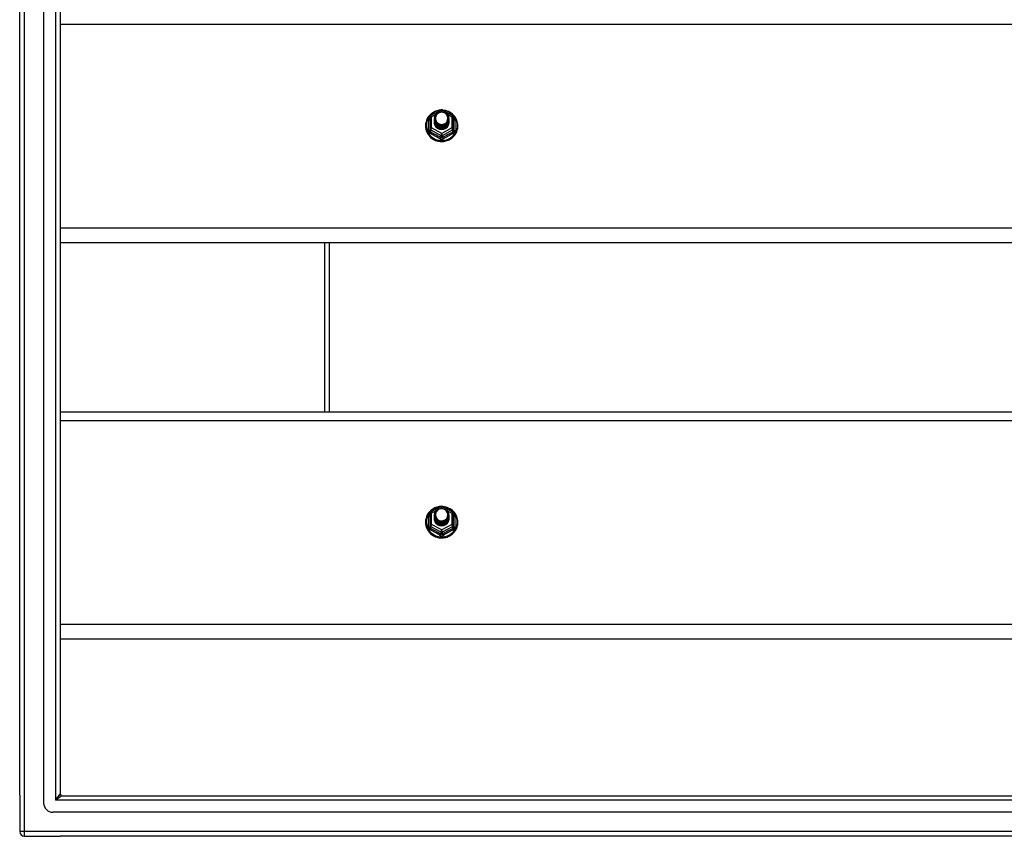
# Model space of a CAD drawing. Header units: inches. Extents: x 56.1 to 140.1, y 31.2 to 70.5.
# Tile 18 of 25: x 98.1 to 119.1, y 32.4 to 49.8. Entities that reach past the tile are written whole.
import ezdxf

# ---------------------------------------------------------------- set-up
doc = ezdxf.new("R2010")
doc.units = ezdxf.units.IN
doc.header["$MEASUREMENT"] = 0
doc.layers.add('Visible Edges(ANSI)', color=7, linetype='Continuous', lineweight=25)
doc.layers.add('Visible Tangent Edges(ANSI)', color=7, linetype='Continuous', lineweight=25)

msp = doc.modelspace()

# ---------------------------------------------------------------- linework, layer by layer
at = {"layer": 'Visible Edges(ANSI)'}
for p, q in [((98.063, 33.242), (98.063, 68.494)), ((98.575, 33.077), (98.575, 68.659)), ((98.929, 68.471), (98.929, 33.265)), ((106.809, 47.697), (106.809, 47.458)), ((106.829, 47.732), (107.044, 47.851)), ((107.082, 47.851), (107.297, 47.732)), ((107.317, 47.458), (107.317, 47.697)), ((106.909, 47.666), (106.909, 47.667)), ((106.909, 47.654), (106.909, 47.654)), ((106.909, 47.641), (106.909, 47.642)), ((106.909, 47.629), (106.909, 47.629)), ((106.909, 47.616), (106.909, 47.617)), ((106.909, 47.604), (106.909, 47.604)), ((106.909, 47.591), (106.909, 47.591)), ((107.216, 47.66), (107.216, 47.66)), ((107.216, 47.647), (107.216, 47.648)), ((107.216, 47.635), (107.216, 47.635)), ((107.216, 47.622), (107.216, 47.623)), ((107.216, 47.61), (107.216, 47.61)), ((107.216, 47.597), (107.216, 47.598)), ((106.809, 47.458), (106.809, 47.413)), ((107.045, 47.445), (107.043, 47.436)), ((107.317, 47.413), (107.317, 47.458)), ((138.563, 45.018), (98.929, 45.018)), ((104.563, 45.018), (104.563, 41.419)), ((98.929, 41.419), (138.563, 41.419)), ((106.829, 39.282), (107.044, 39.401)), ((107.082, 39.401), (107.297, 39.282)), ((106.809, 39.247), (106.809, 39.008)), ((106.909, 39.216), (106.909, 39.217)), ((106.909, 39.204), (106.909, 39.204)), ((106.909, 39.191), (106.909, 39.192)), ((106.909, 39.179), (106.909, 39.179)), ((106.909, 39.166), (106.909, 39.167)), ((106.909, 39.154), (106.909, 39.154)), ((106.909, 39.141), (106.909, 39.141)), ((107.216, 39.21), (107.216, 39.21)), ((107.216, 39.197), (107.216, 39.198)), ((107.216, 39.185), (107.216, 39.185)), ((107.216, 39.172), (107.216, 39.173)), ((107.216, 39.16), (107.216, 39.16)), ((107.216, 39.147), (107.216, 39.148)), ((107.317, 39.008), (107.317, 39.247)), ((106.809, 39.008), (106.809, 38.963)), ((107.045, 38.995), (107.043, 38.986)), ((107.317, 38.963), (107.317, 39.008)), ((138.563, 36.568), (98.929, 36.568)), ((98.063, 33.242), (98.063, 32.467)), ((98.96, 33.234), (139.166, 33.234)), ((139.354, 32.88), (98.771, 32.88)), ((98.162, 32.368), (98.929, 32.368)), ((139.964, 32.368), (98.929, 32.368))]:
    msp.add_line(p, q, dxfattribs=at)
at = {"layer": 'Visible Edges(ANSI)', "flags": 128}
for points in [[(107.037, 47.848), (107.012, 47.845), (106.988, 47.841), (106.963, 47.834), (106.94, 47.827), (106.917, 47.817), (106.895, 47.806), (106.873, 47.794), (106.853, 47.78), (106.834, 47.764), (106.816, 47.747), (106.799, 47.729), (106.783, 47.71), (106.769, 47.69), (106.757, 47.669), (106.746, 47.647), (106.737, 47.625), (106.73, 47.601), (106.724, 47.578), (106.72, 47.554), (106.718, 47.53), (106.718, 47.505), (106.719, 47.481), (106.723, 47.457), (106.728, 47.433), (106.735, 47.41), (106.743, 47.387), (106.754, 47.365), (106.766, 47.344), (106.779, 47.323), (106.794, 47.304), (106.811, 47.285), (106.828, 47.268), (106.847, 47.253), (106.867, 47.238), (106.889, 47.225), (106.911, 47.214), (106.933, 47.204), (106.957, 47.196), (106.981, 47.189), (107.005, 47.184), (107.03, 47.181), (107.055, 47.179), (107.08, 47.18), (107.105, 47.182), (107.129, 47.186), (107.154, 47.191), (107.177, 47.198), (107.201, 47.207), (107.223, 47.218), (107.245, 47.23), (107.265, 47.243), (107.285, 47.258), (107.304, 47.274), (107.321, 47.292), (107.337, 47.311), (107.351, 47.33), (107.364, 47.351), (107.376, 47.373), (107.385, 47.395), (107.393, 47.418), (107.4, 47.442), (107.404, 47.466), (107.407, 47.49), (107.408, 47.514)], [(106.93, 47.593), (106.914, 47.632), (106.909, 47.673), (106.917, 47.714), (106.937, 47.751), (106.967, 47.781), (107.005, 47.802), (107.047, 47.811), (107.091, 47.809), (107.132, 47.795), (107.168, 47.77), (107.195, 47.736), (107.212, 47.697), (107.216, 47.654), (107.208, 47.612), (107.188, 47.574), (107.158, 47.542), (107.121, 47.521), (107.078, 47.51), (107.035, 47.511), (106.993, 47.524), (106.958, 47.548), (106.93, 47.58), (106.914, 47.619), (106.909, 47.66)], [(106.947, 47.738), (106.946, 47.735), (106.944, 47.733), (106.943, 47.73), (106.942, 47.727), (106.941, 47.725), (106.94, 47.722), (106.939, 47.719), (106.938, 47.717), (106.938, 47.714), (106.937, 47.711), (106.936, 47.709), (106.936, 47.706), (106.935, 47.703), (106.934, 47.7), (106.934, 47.698), (106.934, 47.695), (106.933, 47.692), (106.933, 47.689), (106.933, 47.686), (106.933, 47.684), (106.933, 47.681), (106.933, 47.678), (106.933, 47.675), (106.933, 47.672)], [(106.933, 47.672), (106.933, 47.67), (106.933, 47.667), (106.933, 47.664), (106.933, 47.661), (106.933, 47.658), (106.933, 47.656), (106.933, 47.653), (106.934, 47.65), (106.934, 47.647), (106.935, 47.645), (106.935, 47.642), (106.936, 47.639), (106.936, 47.636), (106.937, 47.634), (106.938, 47.631), (106.939, 47.628), (106.939, 47.625), (106.94, 47.623), (106.941, 47.62), (106.942, 47.618), (106.944, 47.615), (106.945, 47.612), (106.946, 47.61), (106.947, 47.607)], [(106.949, 47.568), (106.972, 47.549), (106.998, 47.535), (107.026, 47.526), (107.056, 47.523), (107.086, 47.526), (107.115, 47.534), (107.142, 47.548), (107.165, 47.567), (107.184, 47.589), (107.197, 47.616), (107.205, 47.644), (107.207, 47.673), (107.202, 47.702), (107.192, 47.729), (107.175, 47.754), (107.154, 47.775), (107.129, 47.791), (107.101, 47.801), (107.071, 47.805), (107.041, 47.803), (107.012, 47.795), (106.986, 47.781), (106.964, 47.761), (106.947, 47.738)], [(107.408, 47.514), (107.406, 47.545), (107.402, 47.576), (107.394, 47.607), (107.384, 47.636), (107.371, 47.665), (107.355, 47.692), (107.336, 47.718), (107.316, 47.742), (107.293, 47.764), (107.268, 47.783), (107.241, 47.801), (107.212, 47.816), (107.183, 47.828), (107.152, 47.837), (107.121, 47.844), (107.089, 47.848)], [(106.909, 47.666), (106.909, 47.662), (106.91, 47.657), (106.91, 47.653), (106.91, 47.648), (106.911, 47.644), (106.912, 47.64), (106.913, 47.635), (106.914, 47.631), (106.915, 47.626), (106.916, 47.622), (106.918, 47.618), (106.919, 47.614), (106.921, 47.61), (106.923, 47.606), (106.925, 47.601), (106.927, 47.597), (106.93, 47.594), (106.932, 47.59), (106.934, 47.586), (106.937, 47.582), (106.94, 47.579), (106.943, 47.575), (106.946, 47.572), (106.949, 47.568)], [(106.909, 47.654), (106.911, 47.635), (106.914, 47.616), (106.921, 47.598), (106.93, 47.581), (106.941, 47.565), (106.954, 47.55), (106.969, 47.538), (106.986, 47.527), (107.004, 47.519), (107.023, 47.513), (107.043, 47.509), (107.063, 47.508), (107.083, 47.51), (107.103, 47.514), (107.122, 47.52), (107.14, 47.529), (107.156, 47.54), (107.171, 47.553), (107.185, 47.568), (107.196, 47.585), (107.205, 47.602), (107.211, 47.621), (107.215, 47.64), (107.216, 47.66)], [(107.216, 47.654), (107.216, 47.634), (107.212, 47.614), (107.206, 47.594), (107.198, 47.576), (107.187, 47.559), (107.174, 47.543), (107.158, 47.53), (107.141, 47.518), (107.123, 47.509), (107.103, 47.502), (107.083, 47.498), (107.063, 47.496), (107.042, 47.497), (107.022, 47.501), (107.003, 47.507), (106.984, 47.516), (106.967, 47.527), (106.952, 47.54), (106.939, 47.555), (106.928, 47.572), (106.919, 47.59), (106.913, 47.609), (106.91, 47.628), (106.909, 47.648)], [(106.909, 47.641), (106.911, 47.622), (106.914, 47.603), (106.921, 47.585), (106.93, 47.568), (106.941, 47.552), (106.954, 47.538), (106.969, 47.525), (106.986, 47.515), (107.004, 47.506), (107.023, 47.5), (107.043, 47.497), (107.063, 47.496), (107.083, 47.497), (107.103, 47.501), (107.122, 47.508), (107.14, 47.517), (107.156, 47.528), (107.171, 47.541), (107.185, 47.556), (107.196, 47.572), (107.205, 47.59), (107.211, 47.609), (107.215, 47.628), (107.216, 47.647)], [(107.216, 47.641), (107.216, 47.621), (107.212, 47.601), (107.206, 47.582), (107.198, 47.564), (107.187, 47.546), (107.174, 47.531), (107.158, 47.517), (107.141, 47.506), (107.123, 47.496), (107.103, 47.49), (107.083, 47.485), (107.063, 47.484), (107.042, 47.485), (107.022, 47.489), (107.003, 47.495), (106.984, 47.504), (106.967, 47.515), (106.952, 47.528), (106.939, 47.543), (106.928, 47.559), (106.919, 47.577), (106.913, 47.596), (106.91, 47.615), (106.909, 47.635)], [(106.909, 47.629), (106.911, 47.61), (106.914, 47.591), (106.921, 47.573), (106.93, 47.555), (106.941, 47.54), (106.954, 47.525), (106.969, 47.513), (106.986, 47.502), (107.004, 47.494), (107.023, 47.488), (107.043, 47.484), (107.063, 47.483), (107.083, 47.485), (107.103, 47.489), (107.122, 47.495), (107.14, 47.504), (107.156, 47.515), (107.171, 47.528), (107.185, 47.543), (107.196, 47.56), (107.205, 47.577), (107.211, 47.596), (107.215, 47.615), (107.216, 47.635)], [(107.216, 47.629), (107.216, 47.609), (107.212, 47.589), (107.206, 47.569), (107.198, 47.551), (107.187, 47.534), (107.174, 47.518), (107.158, 47.505), (107.141, 47.493), (107.123, 47.484), (107.103, 47.477), (107.083, 47.473), (107.063, 47.471), (107.042, 47.472), (107.022, 47.476), (107.003, 47.482), (106.984, 47.491), (106.967, 47.502), (106.952, 47.515), (106.939, 47.53), (106.928, 47.547), (106.919, 47.565), (106.913, 47.584), (106.91, 47.603), (106.909, 47.623)], [(106.909, 47.616), (106.911, 47.597), (106.914, 47.578), (106.921, 47.56), (106.93, 47.543), (106.941, 47.527), (106.954, 47.513), (106.969, 47.5), (106.986, 47.49), (107.004, 47.481), (107.023, 47.475), (107.043, 47.472), (107.063, 47.471), (107.083, 47.472), (107.103, 47.476), (107.122, 47.483), (107.14, 47.492), (107.156, 47.503), (107.171, 47.516), (107.185, 47.531), (107.196, 47.547), (107.205, 47.565), (107.211, 47.583), (107.215, 47.603), (107.216, 47.622)], [(107.216, 47.616), (107.216, 47.596), (107.212, 47.576), (107.206, 47.557), (107.198, 47.538), (107.187, 47.521), (107.174, 47.506), (107.158, 47.492), (107.141, 47.481), (107.123, 47.471), (107.103, 47.464), (107.083, 47.46), (107.063, 47.459), (107.042, 47.46), (107.022, 47.463), (107.003, 47.47), (106.984, 47.479), (106.967, 47.49), (106.952, 47.503), (106.939, 47.518), (106.928, 47.534), (106.919, 47.552), (106.913, 47.571), (106.91, 47.59), (106.909, 47.61)], [(106.909, 47.604), (106.911, 47.584), (106.914, 47.566), (106.921, 47.548), (106.93, 47.53), (106.941, 47.515), (106.954, 47.5), (106.969, 47.488), (106.986, 47.477), (107.004, 47.469), (107.023, 47.463), (107.043, 47.459), (107.063, 47.458), (107.083, 47.46), (107.103, 47.464), (107.122, 47.47), (107.14, 47.479), (107.156, 47.49), (107.171, 47.503), (107.185, 47.518), (107.196, 47.535), (107.205, 47.552), (107.211, 47.571), (107.215, 47.59), (107.216, 47.61)], [(107.216, 47.604), (107.216, 47.584), (107.212, 47.564), (107.206, 47.544), (107.198, 47.526), (107.187, 47.509), (107.174, 47.493), (107.158, 47.48), (107.141, 47.468), (107.123, 47.459), (107.103, 47.452), (107.083, 47.448), (107.063, 47.446), (107.042, 47.447), (107.022, 47.451), (107.003, 47.457), (106.984, 47.466), (106.967, 47.477), (106.952, 47.49), (106.939, 47.505), (106.928, 47.522), (106.919, 47.54), (106.913, 47.558), (106.91, 47.578), (106.909, 47.598)], [(106.909, 47.591), (106.911, 47.572), (106.914, 47.553), (106.921, 47.535), (106.93, 47.518), (106.941, 47.502), (106.954, 47.488), (106.969, 47.475), (106.986, 47.465), (107.004, 47.456), (107.023, 47.45), (107.043, 47.447), (107.063, 47.446), (107.083, 47.447), (107.103, 47.451), (107.122, 47.458), (107.14, 47.467), (107.156, 47.478), (107.171, 47.491), (107.185, 47.506), (107.196, 47.522), (107.205, 47.54), (107.211, 47.558), (107.215, 47.578), (107.216, 47.597)], [(107.043, 47.436), (107.035, 47.438), (107.027, 47.439), (107.019, 47.441), (107.011, 47.444), (107.004, 47.447), (106.996, 47.45), (106.989, 47.454), (106.982, 47.458), (106.975, 47.462), (106.969, 47.467), (106.962, 47.472), (106.956, 47.478), (106.951, 47.483), (106.945, 47.489), (106.94, 47.496), (106.936, 47.502), (106.931, 47.509), (106.927, 47.516), (106.924, 47.523), (106.921, 47.53), (106.918, 47.538), (106.916, 47.545), (106.914, 47.553), (106.913, 47.561)], [(106.947, 47.607), (106.947, 47.607), (106.946, 47.606), (106.945, 47.606), (106.944, 47.605), (106.944, 47.604), (106.943, 47.604), (106.942, 47.603), (106.942, 47.603), (106.941, 47.602), (106.94, 47.601), (106.939, 47.601), (106.939, 47.6), (106.938, 47.6), (106.937, 47.599), (106.937, 47.598), (106.936, 47.598), (106.935, 47.597), (106.934, 47.597), (106.934, 47.596), (106.933, 47.595), (106.932, 47.595), (106.932, 47.594), (106.931, 47.594), (106.93, 47.593)], [(107.037, 39.398), (107.012, 39.395), (106.988, 39.391), (106.963, 39.384), (106.94, 39.377), (106.917, 39.367), (106.895, 39.356), (106.873, 39.344), (106.853, 39.33), (106.834, 39.314), (106.816, 39.297), (106.799, 39.279), (106.783, 39.26), (106.769, 39.24), (106.757, 39.219), (106.746, 39.197), (106.737, 39.175), (106.73, 39.151), (106.724, 39.128), (106.72, 39.104), (106.718, 39.08), (106.718, 39.055), (106.719, 39.031), (106.723, 39.007), (106.728, 38.983), (106.735, 38.96), (106.743, 38.937), (106.754, 38.915), (106.766, 38.894), (106.779, 38.873), (106.794, 38.854), (106.811, 38.835), (106.828, 38.818), (106.847, 38.803), (106.867, 38.788), (106.889, 38.775), (106.911, 38.764), (106.933, 38.754), (106.957, 38.746), (106.981, 38.739), (107.005, 38.734), (107.03, 38.731), (107.055, 38.729), (107.08, 38.73), (107.105, 38.732), (107.129, 38.736), (107.154, 38.741), (107.177, 38.748), (107.201, 38.757), (107.223, 38.768), (107.245, 38.78), (107.265, 38.793), (107.285, 38.808), (107.304, 38.824), (107.321, 38.842), (107.337, 38.861), (107.351, 38.88), (107.364, 38.901), (107.376, 38.923), (107.385, 38.945), (107.393, 38.968), (107.4, 38.992), (107.404, 39.016), (107.407, 39.04), (107.408, 39.064)], [(106.93, 39.143), (106.914, 39.182), (106.909, 39.223), (106.917, 39.264), (106.937, 39.301), (106.967, 39.331), (107.005, 39.352), (107.047, 39.361), (107.091, 39.359), (107.132, 39.345), (107.168, 39.32), (107.195, 39.286), (107.212, 39.247), (107.216, 39.204), (107.208, 39.162), (107.188, 39.124), (107.158, 39.092), (107.121, 39.071), (107.078, 39.06), (107.035, 39.061), (106.993, 39.074), (106.958, 39.098), (106.93, 39.13), (106.914, 39.169), (106.909, 39.21)], [(106.947, 39.288), (106.946, 39.285), (106.944, 39.283), (106.943, 39.28), (106.942, 39.277), (106.941, 39.275), (106.94, 39.272), (106.939, 39.269), (106.938, 39.267), (106.938, 39.264), (106.937, 39.261), (106.936, 39.259), (106.936, 39.256), (106.935, 39.253), (106.934, 39.25), (106.934, 39.248), (106.934, 39.245), (106.933, 39.242), (106.933, 39.239), (106.933, 39.236), (106.933, 39.234), (106.933, 39.231), (106.933, 39.228), (106.933, 39.225), (106.933, 39.222)], [(106.949, 39.118), (106.972, 39.099), (106.998, 39.085), (107.026, 39.076), (107.056, 39.073), (107.086, 39.076), (107.115, 39.084), (107.142, 39.098), (107.165, 39.117), (107.184, 39.139), (107.197, 39.166), (107.205, 39.194), (107.207, 39.223), (107.202, 39.252), (107.192, 39.279), (107.175, 39.304), (107.154, 39.325), (107.129, 39.341), (107.101, 39.351), (107.071, 39.355), (107.041, 39.353), (107.012, 39.345), (106.986, 39.331), (106.964, 39.311), (106.947, 39.288)], [(107.408, 39.064), (107.406, 39.095), (107.402, 39.126), (107.394, 39.157), (107.384, 39.186), (107.371, 39.215), (107.355, 39.242), (107.336, 39.268), (107.316, 39.292), (107.293, 39.314), (107.268, 39.333), (107.241, 39.351), (107.212, 39.366), (107.183, 39.378), (107.152, 39.387), (107.121, 39.394), (107.089, 39.398)], [(106.909, 39.216), (106.909, 39.212), (106.91, 39.207), (106.91, 39.203), (106.91, 39.198), (106.911, 39.194), (106.912, 39.19), (106.913, 39.185), (106.914, 39.181), (106.915, 39.176), (106.916, 39.172), (106.918, 39.168), (106.919, 39.164), (106.921, 39.16), (106.923, 39.156), (106.925, 39.151), (106.927, 39.147), (106.93, 39.144), (106.932, 39.14), (106.934, 39.136), (106.937, 39.132), (106.94, 39.129), (106.943, 39.125), (106.946, 39.122), (106.949, 39.118)], [(106.909, 39.204), (106.911, 39.185), (106.914, 39.166), (106.921, 39.148), (106.93, 39.131), (106.941, 39.115), (106.954, 39.1), (106.969, 39.088), (106.986, 39.077), (107.004, 39.069), (107.023, 39.063), (107.043, 39.059), (107.063, 39.058), (107.083, 39.06), (107.103, 39.064), (107.122, 39.07), (107.14, 39.079), (107.156, 39.09), (107.171, 39.103), (107.185, 39.118), (107.196, 39.135), (107.205, 39.152), (107.211, 39.171), (107.215, 39.19), (107.216, 39.21)], [(107.216, 39.204), (107.216, 39.184), (107.212, 39.164), (107.206, 39.144), (107.198, 39.126), (107.187, 39.109), (107.174, 39.093), (107.158, 39.08), (107.141, 39.068), (107.123, 39.059), (107.103, 39.052), (107.083, 39.048), (107.063, 39.046), (107.042, 39.047), (107.022, 39.051), (107.003, 39.057), (106.984, 39.066), (106.967, 39.077), (106.952, 39.09), (106.939, 39.105), (106.928, 39.122), (106.919, 39.14), (106.913, 39.159), (106.91, 39.178), (106.909, 39.198)], [(106.909, 39.191), (106.911, 39.172), (106.914, 39.153), (106.921, 39.135), (106.93, 39.118), (106.941, 39.102), (106.954, 39.088), (106.969, 39.075), (106.986, 39.065), (107.004, 39.056), (107.023, 39.05), (107.043, 39.047), (107.063, 39.046), (107.083, 39.047), (107.103, 39.051), (107.122, 39.058), (107.14, 39.067), (107.156, 39.078), (107.171, 39.091), (107.185, 39.106), (107.196, 39.122), (107.205, 39.14), (107.211, 39.159), (107.215, 39.178), (107.216, 39.197)], [(107.216, 39.191), (107.216, 39.171), (107.212, 39.151), (107.206, 39.132), (107.198, 39.114), (107.187, 39.096), (107.174, 39.081), (107.158, 39.067), (107.141, 39.056), (107.123, 39.046), (107.103, 39.04), (107.083, 39.035), (107.063, 39.034), (107.042, 39.035), (107.022, 39.039), (107.003, 39.045), (106.984, 39.054), (106.967, 39.065), (106.952, 39.078), (106.939, 39.093), (106.928, 39.109), (106.919, 39.127), (106.913, 39.146), (106.91, 39.165), (106.909, 39.185)], [(106.909, 39.179), (106.911, 39.16), (106.914, 39.141), (106.921, 39.123), (106.93, 39.105), (106.941, 39.09), (106.954, 39.075), (106.969, 39.063), (106.986, 39.052), (107.004, 39.044), (107.023, 39.038), (107.043, 39.034), (107.063, 39.033), (107.083, 39.035), (107.103, 39.039), (107.122, 39.045), (107.14, 39.054), (107.156, 39.065), (107.171, 39.078), (107.185, 39.093), (107.196, 39.11), (107.205, 39.127), (107.211, 39.146), (107.215, 39.165), (107.216, 39.185)], [(107.216, 39.179), (107.216, 39.159), (107.212, 39.139), (107.206, 39.119), (107.198, 39.101), (107.187, 39.084), (107.174, 39.068), (107.158, 39.055), (107.141, 39.043), (107.123, 39.034), (107.103, 39.027), (107.083, 39.023), (107.063, 39.021), (107.042, 39.022), (107.022, 39.026), (107.003, 39.032), (106.984, 39.041), (106.967, 39.052), (106.952, 39.065), (106.939, 39.08), (106.928, 39.097), (106.919, 39.115), (106.913, 39.134), (106.91, 39.153), (106.909, 39.173)], [(106.909, 39.166), (106.911, 39.147), (106.914, 39.128), (106.921, 39.11), (106.93, 39.093), (106.941, 39.077), (106.954, 39.063), (106.969, 39.05), (106.986, 39.04), (107.004, 39.031), (107.023, 39.025), (107.043, 39.022), (107.063, 39.021), (107.083, 39.022), (107.103, 39.026), (107.122, 39.033), (107.14, 39.042), (107.156, 39.053), (107.171, 39.066), (107.185, 39.081), (107.196, 39.097), (107.205, 39.115), (107.211, 39.133), (107.215, 39.153), (107.216, 39.172)], [(107.216, 39.166), (107.216, 39.146), (107.212, 39.126), (107.206, 39.107), (107.198, 39.088), (107.187, 39.071), (107.174, 39.056), (107.158, 39.042), (107.141, 39.031), (107.123, 39.021), (107.103, 39.014), (107.083, 39.01), (107.063, 39.009), (107.042, 39.01), (107.022, 39.013), (107.003, 39.02), (106.984, 39.029), (106.967, 39.04), (106.952, 39.053), (106.939, 39.068), (106.928, 39.084), (106.919, 39.102), (106.913, 39.121), (106.91, 39.14), (106.909, 39.16)], [(106.909, 39.154), (106.911, 39.134), (106.914, 39.116), (106.921, 39.098), (106.93, 39.08), (106.941, 39.065), (106.954, 39.05), (106.969, 39.038), (106.986, 39.027), (107.004, 39.019), (107.023, 39.013), (107.043, 39.009), (107.063, 39.008), (107.083, 39.01), (107.103, 39.014), (107.122, 39.02), (107.14, 39.029), (107.156, 39.04), (107.171, 39.053), (107.185, 39.068), (107.196, 39.085), (107.205, 39.102), (107.211, 39.121), (107.215, 39.14), (107.216, 39.16)], [(107.216, 39.154), (107.216, 39.134), (107.212, 39.114), (107.206, 39.094), (107.198, 39.076), (107.187, 39.059), (107.174, 39.043), (107.158, 39.03), (107.141, 39.018), (107.123, 39.009), (107.103, 39.002), (107.083, 38.998), (107.063, 38.996), (107.042, 38.997), (107.022, 39.001), (107.003, 39.007), (106.984, 39.016), (106.967, 39.027), (106.952, 39.04), (106.939, 39.055), (106.928, 39.072), (106.919, 39.09), (106.913, 39.108), (106.91, 39.128), (106.909, 39.148)], [(106.909, 39.141), (106.911, 39.122), (106.914, 39.103), (106.921, 39.085), (106.93, 39.068), (106.941, 39.052), (106.954, 39.038), (106.969, 39.025), (106.986, 39.015), (107.004, 39.006), (107.023, 39), (107.043, 38.997), (107.063, 38.996), (107.083, 38.997), (107.103, 39.001), (107.122, 39.008), (107.14, 39.017), (107.156, 39.028), (107.171, 39.041), (107.185, 39.056), (107.196, 39.072), (107.205, 39.09), (107.211, 39.108), (107.215, 39.128), (107.216, 39.147)], [(107.043, 38.986), (107.035, 38.988), (107.027, 38.989), (107.019, 38.991), (107.011, 38.994), (107.004, 38.997), (106.996, 39), (106.989, 39.004), (106.982, 39.008), (106.975, 39.012), (106.969, 39.017), (106.962, 39.022), (106.956, 39.028), (106.951, 39.033), (106.945, 39.039), (106.94, 39.046), (106.936, 39.052), (106.931, 39.059), (106.927, 39.066), (106.924, 39.073), (106.921, 39.08), (106.918, 39.088), (106.916, 39.095), (106.914, 39.103), (106.913, 39.111)], [(106.947, 39.157), (106.947, 39.157), (106.946, 39.156), (106.945, 39.156), (106.944, 39.155), (106.944, 39.154), (106.943, 39.154), (106.942, 39.153), (106.942, 39.153), (106.941, 39.152), (106.94, 39.151), (106.939, 39.151), (106.939, 39.15), (106.938, 39.15), (106.937, 39.149), (106.937, 39.148), (106.936, 39.148), (106.935, 39.147), (106.934, 39.147), (106.934, 39.146), (106.933, 39.145), (106.932, 39.145), (106.932, 39.144), (106.931, 39.144), (106.93, 39.143)], [(106.933, 39.222), (106.933, 39.22), (106.933, 39.217), (106.933, 39.214), (106.933, 39.211), (106.933, 39.208), (106.933, 39.206), (106.933, 39.203), (106.934, 39.2), (106.934, 39.197), (106.935, 39.195), (106.935, 39.192), (106.936, 39.189), (106.936, 39.186), (106.937, 39.184), (106.938, 39.181), (106.939, 39.178), (106.939, 39.175), (106.94, 39.173), (106.941, 39.17), (106.942, 39.168), (106.944, 39.165), (106.945, 39.162), (106.946, 39.16), (106.947, 39.157)]]:
    msp.add_lwpolyline(points, dxfattribs=at)
at = {"layer": 'Visible Edges(ANSI)'}
for centre, radius, start, end in [((106.848, 47.697), 0.0394, 119.1745, 180), ((107.063, 47.817), 0.0394, 60.8255, 119.1745), ((107.277, 47.697), 0.0394, 0, 60.8255), ((106.848, 39.247), 0.0394, 119.1745, 180), ((107.063, 39.367), 0.0394, 60.8255, 119.1745), ((107.277, 39.247), 0.0394, 0, 60.8255), ((98.96, 33.265), 0.031, 180, 270), ((98.771, 33.077), 0.197, 180, 270), ((98.162, 32.467), 0.099, 180, 270)]:
    msp.add_arc(centre, radius, start, end, dxfattribs=at)
for centre, major_axis, start_param, end_param in [((107.063, 47.673), (0.134, 0), 3.671471, 8.899926), ((107.063, 47.588), (-0.158, 0), 6.032414, 9.675269), ((107.063, 47.668), (0.154, 0), 3.669461, 3.875388), ((107.063, 39.223), (0.134, 0), 3.671471, 8.899926), ((107.063, 39.138), (-0.158, 0), 6.032414, 9.675269), ((107.063, 39.218), (0.154, 0), 3.669461, 3.875388)]:
    msp.add_ellipse(centre, major_axis=major_axis, ratio=0.966998, start_param=start_param, end_param=end_param, dxfattribs=at)
at = {"layer": 'Visible Tangent Edges(ANSI)'}
for p, q in [((98.162, 32.467), (98.162, 69.269)), ((98.83, 68.601), (98.83, 33.135)), ((98.929, 49.683), (138.563, 49.683)), ((106.848, 47.707), (106.946, 47.762)), ((106.848, 47.468), (106.848, 47.707)), ((107.031, 47.809), (107.063, 47.827)), ((107.063, 47.827), (107.097, 47.808)), ((107.173, 47.766), (107.277, 47.707)), ((107.277, 47.707), (107.277, 47.468)), ((106.785, 47.41), (106.785, 47.637)), ((107.063, 47.348), (106.848, 47.468)), ((107.277, 47.468), (107.063, 47.348)), ((107.341, 47.637), (107.341, 47.41)), ((106.829, 47.425), (107.043, 47.305)), ((106.829, 47.38), (106.829, 47.425)), ((107.043, 47.305), (107.043, 47.26)), ((107.082, 47.305), (107.297, 47.425)), ((107.082, 47.26), (107.082, 47.305)), ((107.297, 47.425), (107.297, 47.38)), ((138.563, 45.332), (98.929, 45.332)), ((104.662, 45.018), (104.662, 41.419)), ((98.929, 41.233), (138.563, 41.233)), ((106.848, 39.257), (106.946, 39.312)), ((107.031, 39.359), (107.063, 39.377)), ((107.063, 39.377), (107.097, 39.358)), ((107.173, 39.316), (107.277, 39.257)), ((106.785, 38.96), (106.785, 39.187)), ((106.848, 39.018), (106.848, 39.257)), ((107.277, 39.257), (107.277, 39.018)), ((107.341, 39.187), (107.341, 38.96)), ((106.829, 38.975), (107.043, 38.855)), ((106.829, 38.93), (106.829, 38.975)), ((107.063, 38.898), (106.848, 39.018)), ((107.043, 38.855), (107.043, 38.81)), ((107.277, 39.018), (107.063, 38.898)), ((107.082, 38.855), (107.297, 38.975)), ((107.082, 38.81), (107.082, 38.855)), ((107.297, 38.975), (107.297, 38.93)), ((138.563, 36.882), (98.929, 36.882)), ((98.83, 33.135), (98.929, 33.265)), ((98.96, 33.234), (98.83, 33.135)), ((139.296, 33.135), (98.83, 33.135)), ((98.162, 32.467), (98.063, 32.467)), ((98.162, 32.368), (98.162, 32.467)), ((139.964, 32.467), (98.162, 32.467))]:
    msp.add_line(p, q, dxfattribs=at)
at = {"layer": 'Visible Tangent Edges(ANSI)', "flags": 128}
for points in [[(106.809, 47.69), (106.807, 47.688), (106.805, 47.686), (106.803, 47.684), (106.802, 47.682), (106.8, 47.68), (106.799, 47.678), (106.797, 47.676), (106.796, 47.674), (106.794, 47.672), (106.793, 47.67), (106.792, 47.668), (106.791, 47.665), (106.79, 47.663), (106.789, 47.661), (106.788, 47.658), (106.787, 47.656), (106.787, 47.654), (106.786, 47.651), (106.786, 47.649), (106.785, 47.647), (106.785, 47.644), (106.785, 47.642), (106.785, 47.639), (106.785, 47.637)], [(107.341, 47.637), (107.341, 47.639), (107.341, 47.642), (107.341, 47.644), (107.34, 47.647), (107.34, 47.649), (107.339, 47.651), (107.339, 47.654), (107.338, 47.656), (107.337, 47.658), (107.337, 47.661), (107.336, 47.663), (107.335, 47.665), (107.334, 47.668), (107.332, 47.67), (107.331, 47.672), (107.33, 47.674), (107.328, 47.676), (107.327, 47.678), (107.325, 47.68), (107.324, 47.682), (107.322, 47.684), (107.32, 47.686), (107.319, 47.688), (107.317, 47.69)], [(106.785, 47.41), (106.785, 47.407), (106.785, 47.403), (106.785, 47.4), (106.786, 47.397), (106.786, 47.394), (106.787, 47.391), (106.788, 47.387), (106.789, 47.384), (106.79, 47.381), (106.792, 47.379), (106.793, 47.376), (106.795, 47.373), (106.796, 47.37), (106.798, 47.368), (106.8, 47.365), (106.802, 47.363), (106.804, 47.36), (106.807, 47.358), (106.809, 47.356), (106.811, 47.354), (106.814, 47.352), (106.817, 47.35), (106.819, 47.349), (106.822, 47.347)], [(106.829, 47.38), (106.827, 47.381), (106.826, 47.381), (106.824, 47.382), (106.823, 47.383), (106.822, 47.384), (106.82, 47.385), (106.819, 47.386), (106.818, 47.387), (106.817, 47.389), (106.816, 47.39), (106.815, 47.391), (106.814, 47.393), (106.813, 47.394), (106.813, 47.396), (106.812, 47.397), (106.811, 47.399), (106.811, 47.401), (106.81, 47.402), (106.81, 47.404), (106.809, 47.406), (106.809, 47.408), (106.809, 47.409), (106.809, 47.411), (106.809, 47.413)], [(107.082, 47.26), (107.081, 47.259), (107.079, 47.258), (107.078, 47.257), (107.076, 47.257), (107.075, 47.256), (107.073, 47.256), (107.071, 47.255), (107.07, 47.255), (107.068, 47.254), (107.066, 47.254), (107.065, 47.254), (107.063, 47.254), (107.061, 47.254), (107.059, 47.254), (107.058, 47.254), (107.056, 47.255), (107.054, 47.255), (107.053, 47.256), (107.051, 47.256), (107.049, 47.257), (107.048, 47.257), (107.046, 47.258), (107.045, 47.259), (107.043, 47.26)], [(107.317, 47.413), (107.317, 47.411), (107.317, 47.409), (107.316, 47.408), (107.316, 47.406), (107.316, 47.404), (107.315, 47.402), (107.315, 47.401), (107.314, 47.399), (107.314, 47.397), (107.313, 47.396), (107.312, 47.394), (107.311, 47.393), (107.311, 47.391), (107.31, 47.39), (107.309, 47.389), (107.307, 47.387), (107.306, 47.386), (107.305, 47.385), (107.304, 47.384), (107.303, 47.383), (107.301, 47.382), (107.3, 47.381), (107.298, 47.381), (107.297, 47.38)], [(107.304, 47.347), (107.306, 47.349), (107.309, 47.35), (107.312, 47.352), (107.314, 47.354), (107.317, 47.356), (107.319, 47.358), (107.321, 47.36), (107.323, 47.363), (107.325, 47.365), (107.327, 47.368), (107.329, 47.37), (107.331, 47.373), (107.333, 47.376), (107.334, 47.379), (107.335, 47.381), (107.336, 47.384), (107.338, 47.387), (107.338, 47.391), (107.339, 47.394), (107.34, 47.397), (107.34, 47.4), (107.341, 47.403), (107.341, 47.407), (107.341, 47.41)], [(107.025, 47.234), (107.028, 47.232), (107.031, 47.231), (107.034, 47.229), (107.037, 47.228), (107.04, 47.227), (107.043, 47.226), (107.047, 47.225), (107.05, 47.224), (107.053, 47.224), (107.056, 47.223), (107.06, 47.223), (107.063, 47.223), (107.066, 47.223), (107.069, 47.223), (107.073, 47.224), (107.076, 47.224), (107.079, 47.225), (107.082, 47.226), (107.085, 47.227), (107.088, 47.228), (107.091, 47.229), (107.094, 47.231), (107.097, 47.232), (107.1, 47.234)], [(106.809, 39.24), (106.807, 39.238), (106.805, 39.236), (106.803, 39.234), (106.802, 39.232), (106.8, 39.23), (106.799, 39.228), (106.797, 39.226), (106.796, 39.224), (106.794, 39.222), (106.793, 39.22), (106.792, 39.218), (106.791, 39.215), (106.79, 39.213), (106.789, 39.211), (106.788, 39.208), (106.787, 39.206), (106.787, 39.204), (106.786, 39.201), (106.786, 39.199), (106.785, 39.197), (106.785, 39.194), (106.785, 39.192), (106.785, 39.189), (106.785, 39.187)], [(107.341, 39.187), (107.341, 39.189), (107.341, 39.192), (107.341, 39.194), (107.34, 39.197), (107.34, 39.199), (107.339, 39.201), (107.339, 39.204), (107.338, 39.206), (107.337, 39.208), (107.337, 39.211), (107.336, 39.213), (107.335, 39.215), (107.334, 39.218), (107.332, 39.22), (107.331, 39.222), (107.33, 39.224), (107.328, 39.226), (107.327, 39.228), (107.325, 39.23), (107.324, 39.232), (107.322, 39.234), (107.32, 39.236), (107.319, 39.238), (107.317, 39.24)], [(106.785, 38.96), (106.785, 38.957), (106.785, 38.953), (106.785, 38.95), (106.786, 38.947), (106.786, 38.944), (106.787, 38.941), (106.788, 38.937), (106.789, 38.934), (106.79, 38.931), (106.792, 38.929), (106.793, 38.926), (106.795, 38.923), (106.796, 38.92), (106.798, 38.918), (106.8, 38.915), (106.802, 38.913), (106.804, 38.91), (106.807, 38.908), (106.809, 38.906), (106.811, 38.904), (106.814, 38.902), (106.817, 38.9), (106.819, 38.899), (106.822, 38.897)], [(106.829, 38.93), (106.827, 38.931), (106.826, 38.931), (106.824, 38.932), (106.823, 38.933), (106.822, 38.934), (106.82, 38.935), (106.819, 38.936), (106.818, 38.937), (106.817, 38.939), (106.816, 38.94), (106.815, 38.941), (106.814, 38.943), (106.813, 38.944), (106.813, 38.946), (106.812, 38.947), (106.811, 38.949), (106.811, 38.951), (106.81, 38.952), (106.81, 38.954), (106.809, 38.956), (106.809, 38.958), (106.809, 38.959), (106.809, 38.961), (106.809, 38.963)], [(107.317, 38.963), (107.317, 38.961), (107.317, 38.959), (107.316, 38.958), (107.316, 38.956), (107.316, 38.954), (107.315, 38.952), (107.315, 38.951), (107.314, 38.949), (107.314, 38.947), (107.313, 38.946), (107.312, 38.944), (107.311, 38.943), (107.311, 38.941), (107.31, 38.94), (107.309, 38.939), (107.307, 38.937), (107.306, 38.936), (107.305, 38.935), (107.304, 38.934), (107.303, 38.933), (107.301, 38.932), (107.3, 38.931), (107.298, 38.931), (107.297, 38.93)], [(107.304, 38.897), (107.306, 38.899), (107.309, 38.9), (107.312, 38.902), (107.314, 38.904), (107.317, 38.906), (107.319, 38.908), (107.321, 38.91), (107.323, 38.913), (107.325, 38.915), (107.327, 38.918), (107.329, 38.92), (107.331, 38.923), (107.333, 38.926), (107.334, 38.929), (107.335, 38.931), (107.336, 38.934), (107.338, 38.937), (107.338, 38.941), (107.339, 38.944), (107.34, 38.947), (107.34, 38.95), (107.341, 38.953), (107.341, 38.957), (107.341, 38.96)], [(107.025, 38.784), (107.028, 38.782), (107.031, 38.781), (107.034, 38.779), (107.037, 38.778), (107.04, 38.777), (107.043, 38.776), (107.047, 38.775), (107.05, 38.774), (107.053, 38.774), (107.056, 38.773), (107.06, 38.773), (107.063, 38.773), (107.066, 38.773), (107.069, 38.773), (107.073, 38.774), (107.076, 38.774), (107.079, 38.775), (107.082, 38.776), (107.085, 38.777), (107.088, 38.778), (107.091, 38.779), (107.094, 38.781), (107.097, 38.782), (107.1, 38.784)], [(107.082, 38.81), (107.081, 38.809), (107.079, 38.808), (107.078, 38.807), (107.076, 38.807), (107.075, 38.806), (107.073, 38.806), (107.071, 38.805), (107.07, 38.805), (107.068, 38.804), (107.066, 38.804), (107.065, 38.804), (107.063, 38.804), (107.061, 38.804), (107.059, 38.804), (107.058, 38.804), (107.056, 38.805), (107.054, 38.805), (107.053, 38.806), (107.051, 38.806), (107.049, 38.807), (107.048, 38.807), (107.046, 38.808), (107.045, 38.809), (107.043, 38.81)]]:
    msp.add_lwpolyline(points, dxfattribs=at)
at = {"layer": 'Visible Tangent Edges(ANSI)'}
for centre, major_axis, ratio, start_param, end_param in [((107.063, 47.52), (0.331, 0), 0.966998, 1.708073, 7.716705), ((106.848, 47.697), (-0.0394, 0), 0.254784, 4.712389, 6.283185), ((106.848, 47.697), (-0.0192, 0.0344), 0.127392, 4.936728, 6.283185), ((107.063, 47.817), (-0.0192, 0.0344), 0.127392, 4.936728, 6.283185), ((107.063, 47.817), (0.0192, 0.0344), 0.127392, 0, 1.346458), ((107.277, 47.697), (0.0192, 0.0344), 0.127392, 0, 1.346458), ((107.277, 47.697), (0.0394, 0), 0.254784, 0, 1.570796), ((106.769, 47.652), (0.0394, 0), 0.420933, 5.107073, 6.283185), ((106.848, 47.458), (-0.0394, 0), 0.254784, 4.712389, 6.283185), ((106.848, 47.458), (-0.0192, -0.0344), 0.127392, 4.48805, 6.058847), ((107.277, 47.458), (0.0394, 0), 0.254784, 0, 1.570796), ((107.277, 47.458), (0.0192, -0.0344), 0.127392, 0.224339, 1.795135), ((107.356, 47.652), (-0.0394, 0), 0.420933, 0, 1.176113), ((106.769, 47.413), (0.0394, 0), 0.080687, 5.107073, 6.283185), ((106.848, 47.458), (-0.0394, 0), 0.966998, 0, 1.047198), ((106.809, 47.347), (0.0178, 0.0351), 0.295528, 4.874003, 6.050115), ((106.924, 47.123), (0.573, -0.342), 0.220649, 1.524932, 1.878631), ((106.936, 47.143), (-0.605, 0.361), 0.220649, 4.666525, 5.020223), ((107.023, 47.227), (0.0205, 0.0336), 0.044718, 0.222707, 1.398819), ((107.063, 47.338), (-0.0192, -0.0344), 0.127392, 4.48805, 6.058847), ((107.063, 47.338), (0.0394, 0), 0.966998, 4.18879, 5.235988), ((107.063, 47.338), (0.0192, -0.0344), 0.127392, 0.224339, 1.795135), ((107.19, 47.143), (-0.605, -0.361), 0.220649, 4.404555, 4.758253), ((107.102, 47.227), (-0.0205, 0.0336), 0.044718, 4.884366, 6.060479), ((107.202, 47.123), (0.573, 0.342), 0.220649, 1.262962, 1.61666), ((107.317, 47.347), (-0.0178, 0.0351), 0.295528, 0.23307, 1.409183), ((107.277, 47.458), (0.0394, 0), 0.966998, 5.235988, 6.283185), ((107.356, 47.413), (-0.0394, 0), 0.080687, 0, 1.176113), ((107.063, 39.07), (0.331, 0), 0.966998, 1.708073, 7.716705), ((106.848, 39.247), (-0.0192, 0.0344), 0.127392, 4.936728, 6.283185), ((107.063, 39.367), (-0.0192, 0.0344), 0.127392, 4.936728, 6.283185), ((107.063, 39.367), (0.0192, 0.0344), 0.127392, 0, 1.346458), ((107.277, 39.247), (0.0192, 0.0344), 0.127392, 0, 1.346458), ((106.769, 39.202), (0.0394, 0), 0.420933, 5.107073, 6.283185), ((106.848, 39.247), (-0.0394, 0), 0.254784, 4.712389, 6.283185), ((107.277, 39.247), (0.0394, 0), 0.254784, 0, 1.570796), ((107.356, 39.202), (-0.0394, 0), 0.420933, 0, 1.176113), ((106.769, 38.963), (0.0394, 0), 0.080687, 5.107073, 6.283185), ((106.848, 39.008), (-0.0394, 0), 0.254784, 4.712389, 6.283185), ((106.848, 39.008), (-0.0394, 0), 0.966998, 0, 1.047198), ((106.809, 38.897), (0.0178, 0.0351), 0.295528, 4.874003, 6.050115), ((106.924, 38.673), (0.573, -0.342), 0.220649, 1.524932, 1.878631), ((106.848, 39.008), (-0.0192, -0.0344), 0.127392, 4.48805, 6.058847), ((106.936, 38.693), (-0.605, 0.361), 0.220649, 4.666525, 5.020223), ((107.063, 38.888), (-0.0192, -0.0344), 0.127392, 4.48805, 6.058847), ((107.063, 38.888), (0.0394, 0), 0.966998, 4.18879, 5.235988), ((107.063, 38.888), (0.0192, -0.0344), 0.127392, 0.224339, 1.795135), ((107.19, 38.693), (-0.605, -0.361), 0.220649, 4.404555, 4.758253), ((107.202, 38.673), (0.573, 0.342), 0.220649, 1.262962, 1.61666), ((107.277, 39.008), (0.0394, 0), 0.254784, 0, 1.570796), ((107.277, 39.008), (0.0192, -0.0344), 0.127392, 0.224339, 1.795135), ((107.317, 38.897), (-0.0178, 0.0351), 0.295528, 0.23307, 1.409183), ((107.277, 39.008), (0.0394, 0), 0.966998, 5.235988, 6.283185), ((107.356, 38.963), (-0.0394, 0), 0.080687, 0, 1.176113), ((107.023, 38.777), (0.0205, 0.0336), 0.044718, 0.222707, 1.398819), ((107.102, 38.777), (-0.0205, 0.0336), 0.044718, 4.884366, 6.060479)]:
    msp.add_ellipse(centre, major_axis=major_axis, ratio=ratio, start_param=start_param, end_param=end_param, dxfattribs=at)

doc.saveas('drawing.dxf')
